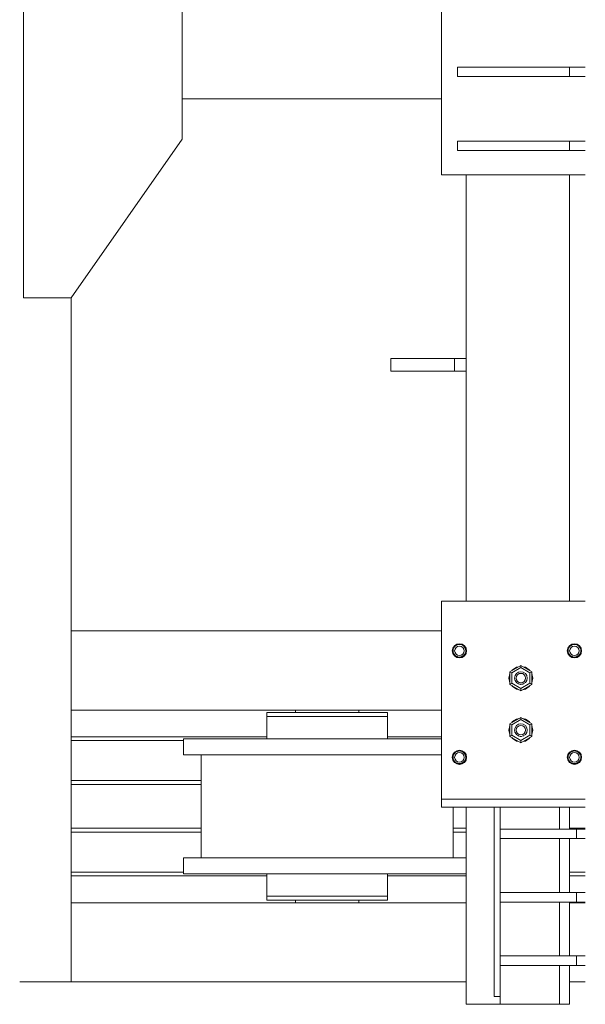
# Model space of a CAD drawing. Header units: millimetres. Extents: x 53746 to 116821, y -810352 to -765802.
# Tile 29 of 256: x 66976 to 67689, y -790313 to -789071. Entities that reach past the tile are written whole.
import ezdxf

# ---------------------------------------------------------------- set-up
doc = ezdxf.new("R2010")
doc.units = ezdxf.units.MM
doc.header["$MEASUREMENT"] = 0
for name, color, linetype, lineweight in [('Main Cradle', 7, 'Continuous', 0), ('Main Cradle Rails', 7, 'Continuous', 0), ('Main Cradle Tower', 7, 'Continuous', 0), ('Main Cradle Tower Rail Frame', 7, 'Continuous', 0)]:
    doc.layers.add(name, color=color, linetype=linetype, lineweight=lineweight)

# ---------------------------------------------------------------- blocks, each defined once
blk = doc.blocks.new('*U57')
at = {"layer": 'Main Cradle', "color": 7, "linetype": 'Continuous', "lineweight": 0}
for p, q in [((-17774.9, -1093.8), (-18101.7, -1093.8)), ((-18241.7, -2208), (-18241.7, -1344.8)), ((-17774.9, -1765), (-18241.7, -1765)), ((-18241.7, -1865), (-17774.9, -1865)), ((-17959.1, -1868), (-17959.1, -1865)), ((-17879.1, -1865), (-17879.1, -1868)), ((-17865.3, -1868), (-17848.7, -1868)), ((-17848.7, -1868), (-17842.9, -1868)), ((-17919.1, -1901.5), (-17988.5, -1901.5)), ((-17849.8, -1901.5), (-17919.1, -1901.5)), ((-18078.1, -2051.5), (-18078.1, -1921.5)), ((-17759.7, -1921.5), (-17760.2, -1921.5)), ((-17760.1, -1921.5), (-17760.1, -1922.9)), ((-17744.5, -1921.5), (-17745, -1921.5)), ((-17760.1, -1926.3), (-17760.1, -1928)), ((-17760.1, -1987.5), (-17760.1, -2051.5)), ((-17858.3, -2051.5), (-17919.1, -2051.5)), ((-17849.8, -2051.5), (-17858.3, -2051.5)), ((-17848.7, -2071.5), (-17842.9, -2071.5)), ((-17743.7, -2071.5), (-17751.7, -2071.5)), ((-18241.7, -2108), (-17743.7, -2108)), ((-17959.1, -2108), (-17959.1, -2105)), ((-17948.3, -2100), (-17919.1, -2100)), ((-17882.2, -2105), (-17879.1, -2105)), ((-17879.1, -2105), (-17879.1, -2108)), ((-17865.3, -2100), (-17848.7, -2100)), ((-17848.7, -2100), (-17842.9, -2100)), ((-17613.7, -2108), (-17593.7, -2108)), ((-17743.7, -2208), (-18241.7, -2208)), ((-17593.7, -2208), (-17613.7, -2208))]:
    blk.add_line(p, q, dxfattribs=at)
at = {"layer": 'Main Cradle', "color": 7, "linetype": 'Continuous', "lineweight": 0, "flags": 128}
for points in [[(-18241.7, -1344.8), (-18101.7, -1144.8), (-18101.7, -599.8), (-18241.7, -399.8), (-18301.7, -399.8), (-18301.7, -1344.8), (-18241.7, -1344.8)], [(-17995.3, -1868), (-17995.3, -1868), (-17995.3, -1873), (-17995.3, -1873)], [(-17995.3, -1868), (-17989.5, -1868), (-17973, -1868), (-17948.3, -1868), (-17919.1, -1868), (-17890, -1868), (-17865.3, -1868)], [(-17995.3, -1873), (-17995.3, -1873), (-17995.3, -1901.5)], [(-17995.3, -1873), (-17989.5, -1873), (-17973, -1873), (-17973, -1873)], [(-17989.5, -1873), (-17989.5, -1873), (-17973, -1873)], [(-17973, -1873), (-17948.3, -1873), (-17919.1, -1873), (-17919.1, -1873)], [(-17919.1, -1873), (-17919.1, -1873), (-17890, -1873), (-17865.3, -1873), (-17848.7, -1873), (-17842.9, -1873), (-17842.9, -1868)], [(-17842.9, -1901.5), (-17842.9, -1873), (-17842.9, -1873)], [(-17858.3, -1921.5), (-17919.1, -1921.5), (-17988.5, -1921.5), (-18047.3, -1921.5), (-18086.6, -1921.5), (-18100.3, -1921.5), (-18100.3, -1901.5), (-18100.3, -1901.5)], [(-17988.5, -1901.5), (-17988.5, -1901.5), (-18047.3, -1901.5), (-18086.6, -1901.5), (-18100.3, -1901.5)], [(-17774.9, -1901.5), (-17791, -1901.5), (-17849.8, -1901.5)], [(-17774.9, -1921.5), (-17791, -1921.5), (-17849.8, -1921.5), (-17858.3, -1921.5)], [(-17751.7, -2071.5), (-17791, -2071.5), (-17849.8, -2071.5), (-17919.1, -2071.5), (-17988.5, -2071.5), (-18047.3, -2071.5), (-18086.6, -2071.5), (-18100.3, -2071.5), (-18100.3, -2051.5), (-18100.3, -2051.5)], [(-17919.1, -2051.5), (-17988.5, -2051.5), (-18047.3, -2051.5), (-18086.6, -2051.5), (-18100.3, -2051.5)], [(-17743.7, -2051.5), (-17751.7, -2051.5), (-17791, -2051.5), (-17849.8, -2051.5)], [(-17995.3, -2071.5), (-17995.3, -2100), (-17989.5, -2100), (-17973, -2100), (-17973, -2100)], [(-17989.5, -2071.5), (-17989.5, -2071.5), (-17989.5, -2071.5), (-17990.3, -2071.5), (-17995.3, -2071.5), (-17995.3, -2071.5)], [(-17842.9, -2100), (-17842.9, -2100), (-17842.9, -2071.5)], [(-17995.3, -2100), (-17995.3, -2100), (-17995.3, -2105), (-17989.5, -2105), (-17973, -2105), (-17948.3, -2105), (-17919.1, -2105), (-17890, -2105), (-17865.3, -2105), (-17848.7, -2105), (-17842.9, -2105), (-17842.9, -2100)], [(-17989.5, -2100), (-17989.5, -2100), (-17973, -2100)], [(-17973, -2100), (-17948.3, -2100), (-17948.3, -2100)], [(-17956.1, -2105), (-17956.1, -2105), (-17956.1, -2105), (-17956.1, -2105), (-17956.6, -2105), (-17959.1, -2105), (-17959.1, -2105), (-17959.1, -2105)], [(-17948.3, -2100), (-17948.3, -2100), (-17919.1, -2100)], [(-17919.1, -2100), (-17919.1, -2100), (-17890, -2100), (-17865.3, -2100)], [(-17890, -2105), (-17890.6, -2105), (-17890.8, -2105), (-17890.9, -2105)], [(-17882.2, -2105), (-17883.7, -2105), (-17890, -2105)], [(-18241.7, -2208), (-18241.7, -2208), (-18306.6, -2208)]]:
    blk.add_lwpolyline(points, dxfattribs=at)
at = {"layer": 'Main Cradle Rails', "color": 7, "linetype": 'Continuous', "lineweight": 0}
for p, q in [((-18241.7, -1899), (-17995.3, -1899)), ((-17842.9, -1899), (-17774.9, -1899)), ((-18241.7, -1903.6), (-18100.3, -1903.6)), ((-18241.7, -1954), (-18078.1, -1954)), ((-18241.7, -1959), (-18078.1, -1959)), ((-18241.7, -2014), (-18078.1, -2014)), ((-18241.7, -2019), (-18078.1, -2019)), ((-17760.1, -2014), (-17743.7, -2014)), ((-17760.1, -2019), (-17743.7, -2019)), ((-17613.7, -2014), (-17593.7, -2014)), ((-18241.7, -2069.4), (-18100.3, -2069.4)), ((-18241.7, -2074), (-17995.3, -2074)), ((-17842.9, -2074), (-17743.7, -2074)), ((-17613.7, -2069.4), (-17593.7, -2069.4)), ((-17613.7, -2074), (-17593.7, -2074))]:
    blk.add_line(p, q, dxfattribs=at)
at = {"layer": 'Main Cradle Tower', "color": 7, "linetype": 'Continuous', "lineweight": 0}
for p, q in [((-17754.9, -1065.8), (-17754.9, -1053.8)), ((-17613.7, -1065.8), (-17613.7, -1053.8)), ((-17754.9, -1159.3), (-17754.9, -1147.3)), ((-17613.7, -1159.3), (-17613.7, -1147.3)), ((-17774.9, -1189.8), (-17593.7, -1189.8)), ((-17774.9, -1727.5), (-17774.9, -1799.3)), ((-17768.1, -1727.5), (-17774.9, -1727.5)), ((-17760.2, -1787.1), (-17760.9, -1790.3)), ((-17749.1, -1782.4), (-17752.4, -1781.8)), ((-17607.4, -1781.8), (-17604.1, -1782.5)), ((-17760.9, -1790.3), (-17760.9, -1790.3)), ((-17760.3, -1790.2), (-17760.3, -1790.2)), ((-17760.3, -1790.3), (-17760.3, -1790.2)), ((-17759.7, -1793.4), (-17760.1, -1792.3)), ((-17759.7, -1793.4), (-17759.7, -1793.4)), ((-17758, -1795.9), (-17758, -1795.9)), ((-17757.1, -1796.7), (-17755.4, -1797.7)), ((-17755.4, -1797.6), (-17755.4, -1797.6)), ((-17752.4, -1796.3), (-17754.7, -1795.8)), ((-17753.8, -1798.1), (-17752.4, -1798.3)), ((-17752.4, -1798.2), (-17753.8, -1798.1)), ((-17751.8, -1798.2), (-17752.4, -1798.2)), ((-17752.4, -1798.3), (-17752.4, -1798.3)), ((-17750.4, -1798), (-17751.8, -1798.2)), ((-17749.3, -1797.6), (-17749.3, -1797.6)), ((-17746, -1796.6), (-17748.9, -1798.6)), ((-17746, -1795), (-17746.7, -1795.8)), ((-17746.7, -1795.8), (-17746.7, -1795.8)), ((-17744.7, -1792.6), (-17745, -1793.3)), ((-17745, -1793.3), (-17745, -1793.3)), ((-17744.4, -1789.9), (-17744.4, -1790.2)), ((-17744.4, -1790.2), (-17744.4, -1790.2)), ((-17743.9, -1790.3), (-17743.9, -1790.3)), ((-17616.4, -1790.3), (-17615.7, -1793.7)), ((-17615.9, -1790.3), (-17615.9, -1790.3)), ((-17615.3, -1790.2), (-17615.3, -1790.2)), ((-17615.3, -1790.3), (-17615.3, -1790.2)), ((-17614.7, -1793.4), (-17615.1, -1792.3)), ((-17614.7, -1793.4), (-17614.7, -1793.4)), ((-17613, -1795.9), (-17613, -1795.9)), ((-17612.1, -1796.7), (-17610.4, -1797.7)), ((-17610.4, -1797.6), (-17610.4, -1797.6)), ((-17607.4, -1796.3), (-17609.7, -1795.8)), ((-17608.8, -1798.1), (-17607.4, -1798.3)), ((-17607.4, -1798.2), (-17608.8, -1798.1)), ((-17606.8, -1798.2), (-17607.4, -1798.2)), ((-17607.4, -1798.3), (-17607.4, -1798.3)), ((-17605.4, -1797.9), (-17606.8, -1798.2)), ((-17604.3, -1797.6), (-17604.3, -1797.6)), ((-17601, -1795), (-17601.7, -1795.8)), ((-17601.7, -1795.8), (-17601.7, -1795.8)), ((-17601.3, -1796.3), (-17599.5, -1793.6)), ((-17599.7, -1792.6), (-17600, -1793.3)), ((-17600, -1793.3), (-17600, -1793.3)), ((-17599.4, -1789.9), (-17599.4, -1790.2)), ((-17599.4, -1790.2), (-17599.4, -1790.2)), ((-17598.9, -1790.3), (-17598.9, -1790.3)), ((-17688.7, -1816.7), (-17674.9, -1808.7)), ((-17686.3, -1818.1), (-17674.9, -1811.5)), ((-17674.9, -1808.7), (-17661, -1816.7)), ((-17674.9, -1811.5), (-17674.9, -1808.7)), ((-17663.4, -1818.1), (-17674.9, -1811.5)), ((-17688.7, -1832.7), (-17688.7, -1816.7)), ((-17688.7, -1816.7), (-17686.3, -1818.1)), ((-17686.3, -1831.3), (-17686.3, -1818.1)), ((-17682.9, -1824.7), (-17682.8, -1824.6)), ((-17682.9, -1824.7), (-17682.9, -1824.7)), ((-17682.8, -1824.8), (-17682.9, -1824.7)), ((-17682.8, -1824.7), (-17682.8, -1824.6)), ((-17682.8, -1824.7), (-17682.8, -1824.8)), ((-17682.7, -1825.3), (-17682.8, -1824.8)), ((-17677.2, -1819.1), (-17674.9, -1818.7)), ((-17667.5, -1827.8), (-17666.9, -1824.7)), ((-17666.9, -1824.5), (-17666.9, -1824.6)), ((-17666.9, -1824.5), (-17666.9, -1824.7)), ((-17666.9, -1824.6), (-17666.9, -1824.6)), ((-17666.9, -1824.7), (-17666.9, -1824.6)), ((-17666.9, -1824.7), (-17666.9, -1824.7)), ((-17666.9, -1824.9), (-17666.9, -1824.7)), ((-17666.9, -1824.7), (-17666.9, -1824.9)), ((-17663.4, -1818.1), (-17661, -1816.7)), ((-17663.4, -1831.3), (-17663.4, -1818.1)), ((-17661, -1816.7), (-17661, -1832.7)), ((-17688.7, -1832.7), (-17686.3, -1831.3)), ((-17688.7, -1832.7), (-17688.7, -1832.7)), ((-17674.9, -1840.7), (-17688.7, -1832.7)), ((-17674.9, -1840.7), (-17688.7, -1832.7)), ((-17674.9, -1837.9), (-17686.3, -1831.3)), ((-17682.2, -1827.8), (-17682.3, -1827.4)), ((-17682.2, -1827.7), (-17682.2, -1827.7)), ((-17682.2, -1827.7), (-17682, -1828.2)), ((-17680.9, -1829.8), (-17680.5, -1830.2)), ((-17680.5, -1830.2), (-17680.4, -1830.2)), ((-17680.4, -1830.2), (-17680.4, -1830.2)), ((-17680.4, -1830.2), (-17680.1, -1830.6)), ((-17680.1, -1830.6), (-17679.8, -1830.8)), ((-17678.8, -1831.5), (-17677.9, -1831.9)), ((-17677.9, -1831.9), (-17677.9, -1832)), ((-17677.9, -1832), (-17677.9, -1832)), ((-17677.9, -1832), (-17676.9, -1832.3)), ((-17676.3, -1832.4), (-17675.2, -1832.6)), ((-17675.2, -1832.6), (-17674.9, -1832.5)), ((-17674.9, -1837.9), (-17663.4, -1831.3)), ((-17674.9, -1832.5), (-17674, -1832.5)), ((-17661, -1832.7), (-17674.9, -1840.7)), ((-17661, -1832.7), (-17674.9, -1840.7)), ((-17674.9, -1840.7), (-17674.9, -1837.9)), ((-17674, -1832.5), (-17672.6, -1832.2)), ((-17674, -1832.5), (-17674, -1832.5)), ((-17672.6, -1832.2), (-17671.8, -1831.9)), ((-17671.8, -1831.9), (-17671.4, -1831.8)), ((-17671.8, -1831.9), (-17671.8, -1831.9)), ((-17671.8, -1831.9), (-17671.8, -1831.9)), ((-17669.9, -1830.8), (-17669.2, -1830.3)), ((-17669.2, -1830.2), (-17668.8, -1829.7)), ((-17669.2, -1830.2), (-17669.2, -1830.2)), ((-17669.2, -1830.3), (-17669.2, -1830.2)), ((-17669.2, -1830.2), (-17669.2, -1830.2)), ((-17667.6, -1828), (-17667.5, -1827.7)), ((-17667.4, -1827.3), (-17667.5, -1827.6)), ((-17667.4, -1827.3), (-17667.5, -1827.8)), ((-17667.5, -1827.6), (-17667.5, -1827.6)), ((-17667.5, -1827.7), (-17667.5, -1827.6)), ((-17663.4, -1834.1), (-17664.2, -1835.4)), ((-17663.4, -1831.3), (-17661, -1832.7)), ((-17661, -1832.7), (-17661, -1832.7)), ((-17680.6, -1838.6), (-17677.3, -1839.3)), ((-17677.3, -1839.3), (-17680.6, -1838.6)), ((-17674.9, -1840.7), (-17674.9, -1840.7)), ((-17674.9, -1840.7), (-17674.9, -1840.7)), ((-17688.7, -1882.3), (-17674.9, -1874.3)), ((-17688.7, -1882.3), (-17674.9, -1874.3)), ((-17674.9, -1874.3), (-17661, -1882.3)), ((-17674.9, -1874.3), (-17674.9, -1874.3)), ((-17674.9, -1874.3), (-17674.9, -1874.3)), ((-17674.9, -1874.3), (-17661, -1882.3)), ((-17674.9, -1874.3), (-17674.9, -1877.1)), ((-17688.7, -1882.3), (-17688.7, -1882.3)), ((-17688.7, -1898.3), (-17688.7, -1882.3)), ((-17686.3, -1883.7), (-17688.7, -1882.3)), ((-17686.4, -1880.9), (-17685.5, -1879.6)), ((-17685.9, -1880.3), (-17686.4, -1880.9)), ((-17674.9, -1877.1), (-17686.3, -1883.7)), ((-17686.3, -1883.7), (-17686.3, -1896.9)), ((-17682.2, -1887.3), (-17682.9, -1890.3)), ((-17677.2, -1884.8), (-17674.9, -1884.3)), ((-17674.9, -1877.1), (-17663.4, -1883.7)), ((-17669.1, -1876.4), (-17672.4, -1875.7)), ((-17672.4, -1875.7), (-17669.1, -1876.4)), ((-17663.4, -1880.9), (-17663.8, -1880.3)), ((-17661, -1882.3), (-17663.4, -1883.7)), ((-17663.4, -1883.7), (-17663.4, -1896.9)), ((-17661, -1882.3), (-17661, -1882.3)), ((-17661, -1882.3), (-17661, -1898.3)), ((-17689.9, -1890.2), (-17689.9, -1890.2)), ((-17686.3, -1896.9), (-17688.7, -1898.3)), ((-17674.9, -1906.3), (-17688.7, -1898.3)), ((-17686.3, -1896.9), (-17674.9, -1903.5)), ((-17682.9, -1890.3), (-17682.9, -1890.3)), ((-17682.9, -1890.3), (-17682.8, -1890.4)), ((-17682.8, -1890.3), (-17682.8, -1890.3)), ((-17682.8, -1890.4), (-17682.8, -1890.7)), ((-17682.3, -1893.1), (-17682.3, -1893.2)), ((-17682.2, -1893.3), (-17682.2, -1893.4)), ((-17680.8, -1895.6), (-17680.6, -1895.8)), ((-17680.4, -1895.9), (-17680.4, -1895.9)), ((-17677.9, -1897.6), (-17677.9, -1897.6)), ((-17675.4, -1898.2), (-17675.4, -1898.2)), ((-17663.4, -1896.9), (-17674.9, -1903.5)), ((-17661, -1898.3), (-17674.9, -1906.3)), ((-17674.8, -1898.2), (-17674.3, -1898.2)), ((-17671.9, -1897.6), (-17671.8, -1897.6)), ((-17671.8, -1897.6), (-17671.5, -1897.5)), ((-17671.8, -1897.6), (-17671.8, -1897.6)), ((-17671.8, -1897.6), (-17671.8, -1897.6)), ((-17669.2, -1895.9), (-17669.2, -1895.9)), ((-17667.4, -1893), (-17667.5, -1893.3)), ((-17667.5, -1893.3), (-17667.5, -1893.3)), ((-17667.4, -1893.1), (-17667.4, -1893)), ((-17666.9, -1890.2), (-17666.9, -1890.2)), ((-17666.9, -1890.2), (-17666.9, -1890.2)), ((-17666.9, -1890.2), (-17666.9, -1890.3)), ((-17666.9, -1890.5), (-17666.9, -1890.3)), ((-17666.9, -1890.3), (-17666.9, -1890.3)), ((-17666.9, -1890.4), (-17666.9, -1890.3)), ((-17666.9, -1890.3), (-17666.9, -1890.4)), ((-17661, -1898.3), (-17663.4, -1896.9)), ((-17659.9, -1890.2), (-17659.9, -1890.2)), ((-17674.9, -1903.5), (-17674.9, -1906.3)), ((-17761.4, -1924.7), (-17760.7, -1921.2)), ((-17760.9, -1924.7), (-17760.9, -1924.7)), ((-17760.3, -1924.6), (-17760.3, -1924.6)), ((-17760.3, -1924.7), (-17760.3, -1924.6)), ((-17744.4, -1924.3), (-17744.4, -1924.6)), ((-17744.4, -1924.6), (-17744.4, -1924.6)), ((-17743.9, -1924.7), (-17743.9, -1924.7)), ((-17615.3, -1924.6), (-17615.3, -1924.6)), ((-17615.3, -1924.7), (-17615.3, -1924.6)), ((-17613.4, -1918.7), (-17610.6, -1916.8)), ((-17599.4, -1924.3), (-17599.4, -1924.6)), ((-17599.4, -1924.6), (-17599.4, -1924.6)), ((-17598.9, -1924.7), (-17598.9, -1924.7)), ((-17759.7, -1927.8), (-17760.1, -1926.7)), ((-17759.7, -1927.8), (-17759.7, -1927.8)), ((-17758, -1930.3), (-17758, -1930.3)), ((-17757.1, -1931.1), (-17755.4, -1932.1)), ((-17755.4, -1932), (-17755.4, -1932)), ((-17752.4, -1930.7), (-17754.7, -1930.2)), ((-17753.8, -1932.5), (-17752.4, -1932.7)), ((-17752.4, -1932.6), (-17753.8, -1932.5)), ((-17749.1, -1932.5), (-17752.4, -1933.2)), ((-17751.8, -1932.6), (-17752.4, -1932.6)), ((-17752.4, -1932.7), (-17752.4, -1932.7)), ((-17750.4, -1932.3), (-17751.8, -1932.6)), ((-17749.3, -1932), (-17749.3, -1932)), ((-17746, -1929.4), (-17746.7, -1930.2)), ((-17746.7, -1930.2), (-17746.7, -1930.2)), ((-17744.7, -1927), (-17745, -1927.6)), ((-17745, -1927.6), (-17745, -1927.6)), ((-17614.7, -1927.8), (-17615.1, -1926.7)), ((-17614.7, -1927.8), (-17614.7, -1927.8)), ((-17613, -1930.3), (-17613, -1930.3)), ((-17612.1, -1931.1), (-17610.4, -1932.1)), ((-17610.4, -1932), (-17610.4, -1932)), ((-17607.4, -1930.7), (-17609.7, -1930.2)), ((-17608.8, -1932.5), (-17607.4, -1932.7)), ((-17607.4, -1932.6), (-17608.8, -1932.5)), ((-17606.8, -1932.6), (-17607.4, -1932.6)), ((-17607.4, -1932.7), (-17607.4, -1932.7)), ((-17605.4, -1932.3), (-17606.8, -1932.6)), ((-17604.3, -1932), (-17604.3, -1932)), ((-17604.1, -1932.5), (-17601.3, -1930.7)), ((-17601, -1929.4), (-17601.7, -1930.2)), ((-17601.7, -1930.2), (-17601.7, -1930.2)), ((-17599, -1928), (-17601, -1931)), ((-17599.7, -1927), (-17600, -1927.6)), ((-17600, -1927.6), (-17600, -1927.6)), ((-17768.1, -1977.5), (-17713.6, -1977.5)), ((-17774.9, -1987.5), (-17768.1, -1987.5)), ((-17774.9, -1987.5), (-17774.9, -1987.5)), ((-17768.1, -1987.5), (-17593.7, -1987.5)), ((-17768.1, -1987.5), (-17713.6, -1987.5)), ((-17708.7, -1987.5), (-17708.7, -2226.2)), ((-17701, -1987.5), (-17701, -2015.2)), ((-17626, -1987.5), (-17626, -2015.2)), ((-17701, -2015.2), (-17701, -2027.2)), ((-17604.8, -2015.2), (-17604.8, -2027.2)), ((-17701, -2027.2), (-17701, -2095.2)), ((-17626, -2027.2), (-17626, -2095.2)), ((-17701, -2095.2), (-17701, -2107.2)), ((-17604.8, -2095.2), (-17604.8, -2107.2)), ((-17701, -2107.2), (-17701, -2175.2)), ((-17626, -2107.2), (-17626, -2175.2)), ((-17701, -2175.2), (-17701, -2187.2)), ((-17604.8, -2175.2), (-17604.8, -2187.2)), ((-17701, -2187.2), (-17701, -2236.2)), ((-17626, -2187.2), (-17626, -2236.2))]:
    blk.add_line(p, q, dxfattribs=at)
at = {"layer": 'Main Cradle Tower', "color": 7, "linetype": 'Continuous', "lineweight": 0, "flags": 128}
for points in [[(-17774.9, -1189.8), (-17774.9, -1189.8), (-17774.9, -929.8), (-17774.9, -929.8)], [(-17593.7, -1053.8), (-17613.7, -1053.8), (-17754.9, -1053.8), (-17754.9, -1053.8)], [(-17593.7, -1065.8), (-17613.7, -1065.8), (-17754.9, -1065.8), (-17754.9, -1065.8)], [(-17593.7, -1147.3), (-17613.7, -1147.3), (-17754.9, -1147.3), (-17754.9, -1147.3)], [(-17593.7, -1159.3), (-17613.7, -1159.3), (-17754.9, -1159.3), (-17754.9, -1159.3)], [(-17593.7, -1727.5), (-17641.1, -1727.5), (-17713.6, -1727.5), (-17768.1, -1727.5)], [(-17748.9, -1798.6), (-17752.4, -1799.3), (-17752.4, -1799.3), (-17752.4, -1799.3), (-17755.8, -1798.6), (-17758.7, -1796.6), (-17760.7, -1793.7), (-17761.4, -1790.3), (-17760.7, -1786.8), (-17758.7, -1783.9), (-17755.8, -1782), (-17752.4, -1781.3), (-17748.9, -1782), (-17746, -1783.9), (-17744, -1786.8), (-17743.4, -1790.3), (-17744, -1793.7), (-17746, -1796.6)], [(-17760.9, -1790.3), (-17760.2, -1787), (-17758.4, -1784.3), (-17755.6, -1782.4), (-17752.4, -1781.8)], [(-17760.3, -1790.2), (-17760.3, -1790.2), (-17760.3, -1789.6), (-17760.1, -1788.2), (-17759.8, -1787.2), (-17759.7, -1787.1), (-17759.7, -1787), (-17759, -1785.7), (-17758.2, -1784.8), (-17758, -1784.6), (-17758, -1784.6), (-17757.1, -1783.8), (-17756.1, -1783.1), (-17755.4, -1782.9), (-17755.4, -1782.8), (-17754.7, -1782.6), (-17753.5, -1782.3), (-17752.4, -1782.2), (-17752.4, -1782.2), (-17752.1, -1782.2), (-17750.9, -1782.3), (-17749.5, -1782.8), (-17749.3, -1782.8), (-17749.3, -1782.8), (-17748.3, -1783.3), (-17747.2, -1784.1), (-17746.7, -1784.6), (-17746.7, -1784.6), (-17746.3, -1785), (-17745.4, -1786.2), (-17745, -1787.1), (-17744.9, -1787.2), (-17744.9, -1787.3), (-17744.5, -1788.7), (-17744.4, -1789.9), (-17744.4, -1789.9)], [(-17743.9, -1790.3), (-17744.5, -1787.1), (-17746.3, -1784.3), (-17749.1, -1782.5), (-17752.4, -1781.8), (-17755.6, -1782.5), (-17758.4, -1784.3), (-17760.2, -1787.1)], [(-17754.7, -1795.8), (-17756.6, -1794.5), (-17757.9, -1792.6), (-17758.4, -1790.3), (-17757.9, -1788), (-17756.6, -1786), (-17754.7, -1784.7), (-17752.4, -1784.3), (-17750.1, -1784.7), (-17748.1, -1786), (-17746.8, -1788), (-17746.4, -1790.3), (-17746.8, -1792.6), (-17748.1, -1794.5), (-17750.1, -1795.8), (-17752.4, -1796.3)], [(-17749.1, -1782.4), (-17746.3, -1784.3), (-17744.5, -1787), (-17743.9, -1790.3)], [(-17615.7, -1793.7), (-17613.7, -1796.6), (-17610.8, -1798.6), (-17607.4, -1799.3), (-17603.9, -1798.6), (-17601, -1796.6), (-17599, -1793.7), (-17598.4, -1790.3), (-17599, -1786.8), (-17601, -1783.9), (-17603.9, -1782), (-17607.4, -1781.3), (-17610.8, -1782), (-17613.7, -1783.9), (-17615.7, -1786.8), (-17616.4, -1790.3)], [(-17607.4, -1781.8), (-17610.6, -1782.5), (-17613.4, -1784.3), (-17615.2, -1787.1), (-17615.9, -1790.3)], [(-17615.9, -1790.3), (-17615.2, -1787), (-17613.4, -1784.3), (-17610.6, -1782.4), (-17607.4, -1781.8), (-17604.1, -1782.4), (-17601.3, -1784.3), (-17599.5, -1787), (-17598.9, -1790.3)], [(-17615.3, -1790.2), (-17615.3, -1790.2), (-17615.3, -1789.6), (-17615.1, -1788.2), (-17614.8, -1787.2), (-17614.7, -1787.1), (-17614.7, -1787), (-17614, -1785.7), (-17613.2, -1784.8), (-17613, -1784.6), (-17613, -1784.6), (-17612.1, -1783.8), (-17611.1, -1783.1), (-17610.4, -1782.9), (-17610.4, -1782.8), (-17609.7, -1782.6), (-17608.5, -1782.3), (-17607.4, -1782.2), (-17607.4, -1782.2), (-17607.1, -1782.2), (-17605.9, -1782.3), (-17604.5, -1782.7), (-17604.3, -1782.8), (-17604.3, -1782.8), (-17603.3, -1783.3), (-17602.2, -1784.1), (-17601.7, -1784.6), (-17601.7, -1784.6), (-17601.3, -1785), (-17600.4, -1786.2), (-17600, -1787.1), (-17599.9, -1787.2), (-17599.9, -1787.3), (-17599.5, -1788.7), (-17599.4, -1789.9), (-17599.4, -1789.9)], [(-17609.7, -1795.8), (-17611.6, -1794.5), (-17612.9, -1792.6), (-17613.4, -1790.3), (-17612.9, -1788), (-17611.6, -1786), (-17609.7, -1784.7), (-17607.4, -1784.3), (-17605.1, -1784.7), (-17603.1, -1786), (-17601.8, -1788), (-17601.4, -1790.3), (-17601.8, -1792.6), (-17603.1, -1794.5), (-17605.1, -1795.8), (-17607.4, -1796.3)], [(-17598.9, -1790.3), (-17599.5, -1787.1), (-17601.3, -1784.3), (-17604.1, -1782.5)], [(-17774.9, -1799.3), (-17774.9, -1807.5), (-17774.9, -1857.5), (-17774.9, -1907.5), (-17774.9, -1933.6), (-17774.9, -1977.5), (-17768.1, -1977.5)], [(-17760.9, -1790.3), (-17760.9, -1790.3), (-17760.2, -1793.6), (-17758.4, -1796.3), (-17755.6, -1798.2), (-17752.4, -1798.8), (-17749.1, -1798.2), (-17746.3, -1796.3), (-17744.5, -1793.6), (-17743.9, -1790.3), (-17743.9, -1790.3)], [(-17760.3, -1790.4), (-17760.4, -1790.3), (-17760.3, -1790.2)], [(-17760.1, -1792.3), (-17760.1, -1792.3), (-17760.3, -1790.9), (-17760.3, -1790.3), (-17760.3, -1790.3)], [(-17759.7, -1793.3), (-17759.7, -1793.3), (-17760.1, -1792.3)], [(-17759.7, -1793.3), (-17759.7, -1793.3), (-17759.7, -1793.5), (-17759, -1794.7)], [(-17759.6, -1793.6), (-17759.7, -1793.4), (-17759.7, -1793.4)], [(-17759, -1794.7), (-17758, -1796), (-17758, -1796)], [(-17758, -1795.9), (-17758, -1795.8), (-17758.2, -1795.7), (-17759, -1794.7)], [(-17758, -1795.9), (-17758, -1795.9), (-17757.1, -1796.7)], [(-17757.4, -1796.3), (-17758, -1796), (-17758, -1796)], [(-17755.4, -1797.6), (-17755.4, -1797.6), (-17756, -1797.3), (-17757.1, -1796.7)], [(-17755.4, -1797.6), (-17755.4, -1797.6), (-17754.7, -1797.9), (-17753.8, -1798.1), (-17753.8, -1798.1)], [(-17754.8, -1797.8), (-17755.4, -1797.7), (-17755.4, -1797.7)], [(-17755.4, -1797.7), (-17755.4, -1797.7), (-17755.4, -1797.7)], [(-17752.4, -1798.3), (-17752.4, -1798.3), (-17750.4, -1798)], [(-17752.4, -1798.3), (-17752.4, -1798.3), (-17752.4, -1798.3)], [(-17750.4, -1798), (-17750.4, -1798), (-17749.3, -1797.6), (-17749.3, -1797.6), (-17749.3, -1797.6)], [(-17749.3, -1797.7), (-17749.3, -1797.7), (-17750, -1797.8)], [(-17749.3, -1797.7), (-17749.3, -1797.7), (-17747.9, -1796.8)], [(-17747.9, -1796.8), (-17749.2, -1797.5), (-17749.3, -1797.6)], [(-17747.9, -1796.8), (-17747.9, -1796.8), (-17746.9, -1796.1), (-17746.8, -1795.9), (-17746.7, -1795.8)], [(-17746.7, -1796), (-17746.7, -1796), (-17747.2, -1796.3)], [(-17746.7, -1796), (-17746.7, -1796), (-17746, -1795)], [(-17746, -1795), (-17746, -1795), (-17745.3, -1794), (-17745, -1793.3), (-17745, -1793.3)], [(-17745, -1793.4), (-17745, -1793.4), (-17745.2, -1793.7)], [(-17745, -1793.4), (-17745, -1793.4), (-17744.7, -1792.6)], [(-17744.7, -1792.6), (-17744.7, -1792.6), (-17744.4, -1791.4), (-17744.4, -1790.3), (-17744.4, -1790.2)], [(-17744.4, -1789.9), (-17744.4, -1790.3), (-17744.4, -1790.5)], [(-17615.9, -1790.3), (-17615.9, -1790.3), (-17615.2, -1793.6), (-17613.4, -1796.3), (-17610.6, -1798.2), (-17607.4, -1798.8), (-17604.1, -1798.2), (-17601.3, -1796.3)], [(-17615.3, -1790.4), (-17615.4, -1790.3), (-17615.3, -1790.2)], [(-17615.1, -1792.3), (-17615.1, -1792.3), (-17615.3, -1790.9), (-17615.3, -1790.3), (-17615.3, -1790.3)], [(-17614.7, -1793.3), (-17614.7, -1793.3), (-17615.1, -1792.3)], [(-17614.7, -1793.3), (-17614.7, -1793.3), (-17614.7, -1793.5), (-17614, -1794.7)], [(-17614.6, -1793.6), (-17614.7, -1793.4), (-17614.7, -1793.4)], [(-17614, -1794.7), (-17613, -1796), (-17613, -1796)], [(-17613, -1795.9), (-17613, -1795.8), (-17613.2, -1795.7), (-17614, -1794.7)], [(-17613, -1795.9), (-17613, -1795.9), (-17612.1, -1796.7)], [(-17612.4, -1796.3), (-17613, -1796), (-17613, -1796)], [(-17610.4, -1797.6), (-17610.4, -1797.6), (-17611, -1797.3), (-17612.1, -1796.7)], [(-17610.4, -1797.6), (-17610.4, -1797.6), (-17609.7, -1797.9), (-17608.8, -1798.1), (-17608.8, -1798.1)], [(-17609.8, -1797.8), (-17610.4, -1797.7), (-17610.4, -1797.7)], [(-17610.4, -1797.7), (-17610.4, -1797.7), (-17610.4, -1797.7)], [(-17607.4, -1798.3), (-17607.4, -1798.3), (-17605.4, -1797.9)], [(-17607.4, -1798.3), (-17607.4, -1798.3), (-17607.4, -1798.3)], [(-17605.4, -1797.9), (-17605.4, -1797.9), (-17604.3, -1797.6), (-17604.3, -1797.6), (-17604.3, -1797.6)], [(-17604.3, -1797.7), (-17604.3, -1797.7), (-17605, -1797.8)], [(-17604.3, -1797.7), (-17604.3, -1797.7), (-17602.9, -1796.8)], [(-17602.9, -1796.8), (-17604.2, -1797.5), (-17604.3, -1797.6)], [(-17602.9, -1796.8), (-17602.9, -1796.8), (-17601.9, -1796.1), (-17601.8, -1795.9), (-17601.7, -1795.8)], [(-17601.7, -1796), (-17601.7, -1796), (-17602.2, -1796.3)], [(-17601.7, -1796), (-17601.7, -1796), (-17601, -1795)], [(-17601, -1795), (-17601, -1795), (-17600.3, -1793.9), (-17600, -1793.3), (-17600, -1793.3)], [(-17600, -1793.4), (-17600, -1793.4), (-17600.2, -1793.7)], [(-17600, -1793.4), (-17600, -1793.4), (-17599.7, -1792.6)], [(-17599.7, -1792.6), (-17599.7, -1792.6), (-17599.4, -1791.4), (-17599.4, -1790.3), (-17599.4, -1790.2)], [(-17599.5, -1793.6), (-17598.9, -1790.3), (-17598.9, -1790.3)], [(-17599.4, -1789.9), (-17599.4, -1790.3), (-17599.4, -1790.5)], [(-17686.2, -1815.2), (-17685.5, -1814.2), (-17680.6, -1810.9), (-17677.7, -1810.4)], [(-17672, -1810.4), (-17669.1, -1810.9), (-17664.3, -1814.2), (-17663.6, -1815.2)], [(-17689.9, -1824.8), (-17689.9, -1824.8), (-17688.7, -1819), (-17688.7, -1819)], [(-17688.7, -1819), (-17688.7, -1819), (-17688.7, -1819.1), (-17689.2, -1821.6), (-17689.6, -1823.7), (-17689.9, -1824.8)], [(-17688.7, -1830.5), (-17689.9, -1824.8), (-17689.9, -1824.8)], [(-17688.7, -1830.5), (-17688.7, -1830.5), (-17689.9, -1824.8)], [(-17666.9, -1824.7), (-17667.5, -1821.6), (-17669.2, -1819), (-17671.8, -1817.3), (-17674.9, -1816.7), (-17677.9, -1817.3), (-17680.5, -1819), (-17682.2, -1821.6), (-17682.9, -1824.7)], [(-17682.9, -1824.7), (-17682.9, -1824.7), (-17682.2, -1827.8), (-17680.5, -1830.3), (-17677.9, -1832.1), (-17674.9, -1832.7), (-17671.8, -1832.1), (-17669.2, -1830.3), (-17667.5, -1827.8)], [(-17682.8, -1824.8), (-17682.8, -1824.7), (-17682.8, -1824.7)], [(-17674.9, -1818.7), (-17672.6, -1819.1), (-17670.6, -1820.4), (-17669.3, -1822.4), (-17668.9, -1824.7), (-17669.3, -1826.9), (-17670.6, -1828.9), (-17672.6, -1830.2), (-17674.9, -1830.7), (-17677.2, -1830.2), (-17679.1, -1828.9), (-17680.4, -1826.9), (-17680.9, -1824.7), (-17680.4, -1822.4), (-17679.1, -1820.4), (-17677.2, -1819.1)], [(-17666.9, -1824.6), (-17666.9, -1824.6), (-17666.9, -1824.7), (-17666.9, -1824.9)], [(-17661, -1819), (-17661, -1819), (-17659.9, -1824.8), (-17659.9, -1824.8)], [(-17659.9, -1824.8), (-17660.6, -1821), (-17661, -1819), (-17661, -1819)], [(-17659.9, -1824.8), (-17659.9, -1824.8), (-17661, -1830.5)], [(-17659.9, -1824.8), (-17661, -1830.5), (-17661, -1830.5)], [(-17685.5, -1835.4), (-17685.5, -1835.4), (-17686.4, -1834.1)], [(-17680.6, -1838.6), (-17685.5, -1835.4), (-17686.4, -1834.1)], [(-17680.6, -1838.6), (-17680.6, -1838.6), (-17685.5, -1835.4)], [(-17682.2, -1827.7), (-17682.2, -1827.6), (-17682.3, -1827.4)], [(-17682, -1828.2), (-17682.2, -1827.7), (-17682.2, -1827.7)], [(-17680.4, -1830.2), (-17680.5, -1830.2), (-17680.9, -1829.8)], [(-17679.8, -1830.8), (-17680.1, -1830.6), (-17680.4, -1830.2), (-17680.4, -1830.2)], [(-17677.9, -1832), (-17677.9, -1831.9), (-17678.8, -1831.5)], [(-17676.9, -1832.3), (-17677.9, -1832), (-17677.9, -1832), (-17677.9, -1832)], [(-17674, -1832.5), (-17674.9, -1832.5), (-17675.2, -1832.6), (-17676.3, -1832.4)], [(-17671.8, -1831.9), (-17671.8, -1831.9), (-17671.8, -1831.9), (-17672.6, -1832.2), (-17674, -1832.5), (-17674, -1832.5)], [(-17663.4, -1834.1), (-17664.3, -1835.4), (-17669.1, -1838.6), (-17672.4, -1839.3)], [(-17670.8, -1831.4), (-17671.4, -1831.8), (-17671.8, -1831.9)], [(-17669.2, -1830.2), (-17669.2, -1830.3), (-17669.9, -1830.8)], [(-17668.8, -1829.7), (-17669.2, -1830.2), (-17669.2, -1830.2)], [(-17664.2, -1835.4), (-17664.3, -1835.4), (-17669.1, -1838.6)], [(-17667.5, -1827.6), (-17667.5, -1827.6), (-17667.5, -1827.7), (-17667.6, -1828)], [(-17669.1, -1838.6), (-17669.1, -1838.6), (-17672.4, -1839.3)], [(-17689.9, -1890.2), (-17688.7, -1884.5), (-17688.7, -1884.5)], [(-17688.7, -1884.5), (-17688.7, -1884.5), (-17688.8, -1884.9), (-17689.9, -1890.2), (-17689.9, -1890.2)], [(-17686.4, -1880.9), (-17685.5, -1879.6), (-17680.6, -1876.4), (-17677.3, -1875.7)], [(-17685.5, -1879.6), (-17685.5, -1879.6), (-17680.6, -1876.4)], [(-17666.9, -1890.3), (-17666.9, -1890.3), (-17667.5, -1887.3), (-17669.2, -1884.7), (-17671.8, -1882.9), (-17674.9, -1882.3), (-17677.9, -1882.9), (-17680.5, -1884.7), (-17682.2, -1887.3)], [(-17674.9, -1884.3), (-17672.6, -1884.8), (-17670.6, -1886.1), (-17669.3, -1888), (-17668.9, -1890.3), (-17669.3, -1892.6), (-17670.6, -1894.6), (-17672.6, -1895.9), (-17674.9, -1896.3), (-17677.2, -1895.9), (-17679.1, -1894.6), (-17680.4, -1892.6), (-17680.9, -1890.3), (-17680.4, -1888), (-17679.1, -1886.1), (-17677.2, -1884.8)], [(-17680.6, -1876.4), (-17680.6, -1876.4), (-17677.3, -1875.7)], [(-17669.1, -1876.4), (-17669.1, -1876.4), (-17664.3, -1879.6)], [(-17669.1, -1876.4), (-17664.3, -1879.6), (-17663.4, -1880.9)], [(-17664.3, -1879.6), (-17664.3, -1879.6), (-17663.4, -1880.9)], [(-17661, -1884.5), (-17661, -1884.5), (-17659.9, -1890.2)], [(-17659.9, -1890.2), (-17659.9, -1890.2), (-17659.9, -1890.2), (-17661, -1884.5), (-17661, -1884.5)], [(-17688.7, -1896), (-17688.7, -1896), (-17689.9, -1890.2), (-17689.9, -1890.2)], [(-17689.9, -1890.2), (-17689.9, -1890.2), (-17689.2, -1893.4), (-17688.7, -1896), (-17688.7, -1896)], [(-17677.7, -1904.6), (-17680.6, -1904.1), (-17685.5, -1900.8), (-17686.2, -1899.8)], [(-17682.9, -1890.3), (-17682.2, -1893.4), (-17680.5, -1896), (-17677.9, -1897.7), (-17674.9, -1898.3), (-17671.8, -1897.7), (-17669.2, -1896), (-17667.5, -1893.4), (-17666.9, -1890.3)], [(-17682.8, -1890.4), (-17682.8, -1890.3), (-17682.8, -1890.3)], [(-17682.8, -1890.3), (-17682.8, -1890.3), (-17682.8, -1890.3)], [(-17682.2, -1893.3), (-17682.2, -1893.3), (-17682.3, -1893.1)], [(-17682.3, -1893.1), (-17682.2, -1893.4), (-17682, -1893.7)], [(-17682.3, -1893.2), (-17682.2, -1893.3), (-17682.2, -1893.4)], [(-17682.2, -1893.4), (-17682.2, -1893.3), (-17682.3, -1893.2)], [(-17682, -1893.7), (-17682.2, -1893.3), (-17682.2, -1893.3)], [(-17680.4, -1895.9), (-17680.5, -1895.9), (-17680.8, -1895.5)], [(-17680.8, -1895.6), (-17680.5, -1896), (-17680.2, -1896.2)], [(-17680.6, -1895.8), (-17680.5, -1895.9), (-17680.4, -1895.9)], [(-17680.4, -1895.9), (-17680.5, -1895.9), (-17680.6, -1895.8)], [(-17680.2, -1896.2), (-17680.4, -1895.9), (-17680.4, -1895.9)], [(-17677.9, -1897.6), (-17677.9, -1897.6), (-17678.5, -1897.3)], [(-17678.4, -1897.3), (-17677.9, -1897.7), (-17677.3, -1897.8)], [(-17678.4, -1897.3), (-17677.9, -1897.6), (-17677.9, -1897.6), (-17677.9, -1897.6), (-17677.9, -1897.6), (-17677.9, -1897.6)], [(-17677.2, -1897.8), (-17677.9, -1897.6), (-17677.9, -1897.6), (-17677.9, -1897.6)], [(-17674.2, -1898.2), (-17674.9, -1898.2), (-17675.2, -1898.2), (-17675.6, -1898.2)], [(-17675.4, -1898.2), (-17674.9, -1898.3), (-17674.3, -1898.2)], [(-17675.4, -1898.2), (-17675.2, -1898.2), (-17674.9, -1898.2)], [(-17674.8, -1898.2), (-17674.9, -1898.2), (-17674.9, -1898.2)], [(-17671.8, -1897.6), (-17671.8, -1897.6), (-17671.8, -1897.6), (-17672.4, -1897.8)], [(-17672.3, -1897.8), (-17671.8, -1897.7), (-17671.5, -1897.5)], [(-17663.6, -1899.8), (-17664.3, -1900.8), (-17669.1, -1904.1), (-17672, -1904.6)], [(-17671.8, -1897.6), (-17671.8, -1897.6), (-17671.9, -1897.6)], [(-17671.4, -1897.4), (-17671.4, -1897.4), (-17671.8, -1897.6)], [(-17669.2, -1895.9), (-17669.2, -1895.9), (-17669.7, -1896.3)], [(-17669.6, -1896.2), (-17669.2, -1896), (-17668.9, -1895.6)], [(-17669.3, -1895.9), (-17669.2, -1895.9), (-17669.2, -1895.9), (-17669.2, -1895.9), (-17669.2, -1895.9), (-17668.9, -1895.6)], [(-17668.9, -1895.5), (-17669.2, -1895.9), (-17669.2, -1895.9)], [(-17667.6, -1893.6), (-17667.5, -1893.4), (-17667.4, -1893)], [(-17667.5, -1893.3), (-17667.5, -1893.3), (-17667.5, -1893.4), (-17667.6, -1893.6)], [(-17667.5, -1893.4), (-17667.5, -1893.3), (-17667.4, -1893.1)], [(-17667.4, -1893.1), (-17667.5, -1893.3), (-17667.5, -1893.4)], [(-17666.9, -1890.2), (-17666.9, -1890.2), (-17666.9, -1890.3), (-17666.9, -1890.5)], [(-17659.9, -1890.2), (-17659.9, -1890.2), (-17661, -1896), (-17661, -1896)], [(-17661, -1896), (-17661, -1896), (-17661, -1895.9), (-17660.6, -1894), (-17659.9, -1890.2)], [(-17760.7, -1921.2), (-17758.7, -1918.3), (-17755.8, -1916.4), (-17752.4, -1915.7), (-17748.9, -1916.4), (-17746, -1918.3), (-17744, -1921.2), (-17743.4, -1924.7), (-17744, -1928.1), (-17746, -1931.1), (-17748.9, -1933), (-17752.1, -1933.6), (-17752.4, -1933.7), (-17752.6, -1933.6), (-17755.8, -1933), (-17758.7, -1931.1), (-17760.7, -1928.1), (-17761.4, -1924.7)], [(-17743.9, -1924.7), (-17744.5, -1921.4), (-17746.3, -1918.7), (-17749.1, -1916.8), (-17752.4, -1916.2), (-17755.6, -1916.8), (-17758.4, -1918.7), (-17760.2, -1921.4), (-17760.9, -1924.7)], [(-17743.9, -1924.7), (-17744.5, -1921.4), (-17746.3, -1918.7), (-17749.1, -1916.8), (-17752.4, -1916.2), (-17755.6, -1916.8), (-17758.4, -1918.7), (-17760.2, -1921.4), (-17760.9, -1924.7)], [(-17760.9, -1924.7), (-17760.9, -1924.7), (-17760.2, -1927.9), (-17758.4, -1930.7), (-17755.6, -1932.5), (-17752.4, -1933.2)], [(-17760.3, -1924.8), (-17760.4, -1924.7), (-17760.3, -1924.6)], [(-17760.3, -1924.6), (-17760.3, -1924.6), (-17760.3, -1924), (-17760.1, -1922.6), (-17759.8, -1921.6), (-17759.7, -1921.5), (-17759.7, -1921.4), (-17759, -1920.1), (-17758.2, -1919.2), (-17758, -1919), (-17758, -1919), (-17757.1, -1918.2), (-17756.1, -1917.5), (-17755.4, -1917.2), (-17755.4, -1917.2), (-17754.7, -1917), (-17753.5, -1916.7), (-17752.4, -1916.6), (-17752.4, -1916.6), (-17752.1, -1916.6), (-17750.9, -1916.7), (-17749.5, -1917.1), (-17749.3, -1917.2), (-17749.3, -1917.2), (-17748.3, -1917.7), (-17747.2, -1918.5), (-17746.7, -1919), (-17746.7, -1919), (-17746.3, -1919.4), (-17745.4, -1920.6), (-17745, -1921.5), (-17744.9, -1921.6), (-17744.9, -1921.7), (-17744.5, -1923.1), (-17744.4, -1924.3), (-17744.4, -1924.3)], [(-17760.1, -1926.7), (-17760.1, -1926.7), (-17760.3, -1925.3), (-17760.3, -1924.7), (-17760.3, -1924.7)], [(-17754.7, -1930.2), (-17756.6, -1928.9), (-17757.9, -1927), (-17758.4, -1924.7), (-17757.9, -1922.4), (-17756.6, -1920.4), (-17754.7, -1919.1), (-17752.4, -1918.7), (-17750.1, -1919.1), (-17748.1, -1920.4), (-17746.8, -1922.4), (-17746.4, -1924.7), (-17746.8, -1927), (-17748.1, -1928.9), (-17750.1, -1930.2), (-17752.4, -1930.7)], [(-17749.1, -1932.5), (-17746.3, -1930.7), (-17744.5, -1927.9), (-17743.9, -1924.7), (-17743.9, -1924.7)], [(-17744.7, -1927), (-17744.7, -1927), (-17744.4, -1925.8), (-17744.4, -1924.7), (-17744.4, -1924.6)], [(-17744.4, -1924.3), (-17744.4, -1924.7), (-17744.4, -1924.9)], [(-17601, -1931), (-17603.9, -1932.9), (-17607.4, -1933.6), (-17610.8, -1932.9), (-17613.7, -1931), (-17615.7, -1928), (-17616.4, -1924.6), (-17615.7, -1921.1), (-17613.7, -1918.2), (-17610.8, -1916.3), (-17607.4, -1915.6), (-17603.9, -1916.3), (-17601, -1918.2), (-17599, -1921.1), (-17598.4, -1924.6), (-17599, -1928)], [(-17615.9, -1924.7), (-17615.2, -1921.4), (-17613.4, -1918.7), (-17610.6, -1916.8), (-17607.4, -1916.2), (-17604.1, -1916.8), (-17601.3, -1918.7), (-17599.5, -1921.4), (-17598.9, -1924.7)], [(-17613.4, -1918.7), (-17615.2, -1921.4), (-17615.9, -1924.7)], [(-17615.9, -1924.7), (-17615.9, -1924.7), (-17615.2, -1927.9), (-17613.4, -1930.7), (-17610.6, -1932.5), (-17607.4, -1933.2), (-17604.1, -1932.5)], [(-17615.3, -1924.8), (-17615.4, -1924.7), (-17615.3, -1924.6)], [(-17615.3, -1924.6), (-17615.3, -1924.6), (-17615.3, -1924), (-17615.1, -1922.6), (-17614.8, -1921.6), (-17614.7, -1921.5), (-17614.7, -1921.4), (-17614, -1920.1), (-17613.2, -1919.2), (-17613, -1919), (-17613, -1919), (-17612.1, -1918.2), (-17611.1, -1917.5), (-17610.4, -1917.2), (-17610.4, -1917.2), (-17609.7, -1917), (-17608.5, -1916.7), (-17607.4, -1916.6), (-17607.4, -1916.6), (-17607.1, -1916.6), (-17605.9, -1916.7), (-17604.5, -1917.1), (-17604.3, -1917.2), (-17604.3, -1917.2), (-17603.3, -1917.7), (-17602.2, -1918.5), (-17601.7, -1919), (-17601.7, -1919), (-17601.3, -1919.4), (-17600.4, -1920.6), (-17600, -1921.5), (-17599.9, -1921.6), (-17599.9, -1921.7), (-17599.5, -1923.1), (-17599.4, -1924.3), (-17599.4, -1924.3)], [(-17615.1, -1926.7), (-17615.1, -1926.7), (-17615.3, -1925.3), (-17615.3, -1924.7), (-17615.3, -1924.7)], [(-17609.7, -1930.2), (-17611.6, -1928.9), (-17612.9, -1927), (-17613.4, -1924.7), (-17612.9, -1922.4), (-17611.6, -1920.4), (-17609.7, -1919.1), (-17607.4, -1918.7), (-17605.1, -1919.1), (-17603.1, -1920.4), (-17601.8, -1922.4), (-17601.4, -1924.7), (-17601.8, -1927), (-17603.1, -1928.9), (-17605.1, -1930.2), (-17607.4, -1930.7)], [(-17598.9, -1924.7), (-17599.5, -1921.4), (-17601.3, -1918.7), (-17604.1, -1916.8), (-17607.4, -1916.2), (-17610.6, -1916.8)], [(-17601.3, -1930.7), (-17599.5, -1927.9), (-17598.9, -1924.7), (-17598.9, -1924.7)], [(-17599.7, -1927), (-17599.7, -1927), (-17599.4, -1925.8), (-17599.4, -1924.7), (-17599.4, -1924.6)], [(-17599.4, -1924.3), (-17599.4, -1924.7), (-17599.4, -1924.9)], [(-17759.7, -1927.7), (-17759.7, -1927.7), (-17760.1, -1926.7)], [(-17759.7, -1927.7), (-17759.7, -1927.7), (-17759.7, -1927.9), (-17759, -1929.1)], [(-17759.6, -1928), (-17759.7, -1927.8), (-17759.7, -1927.8)], [(-17759, -1929.1), (-17758, -1930.4), (-17758, -1930.3)], [(-17758, -1930.3), (-17758, -1930.2), (-17758.2, -1930.1), (-17759, -1929.1)], [(-17757.4, -1930.7), (-17758, -1930.4), (-17758, -1930.3)], [(-17758, -1930.3), (-17758, -1930.3), (-17757.1, -1931.1)], [(-17755.4, -1932), (-17755.4, -1932), (-17756, -1931.7), (-17757.1, -1931.1)], [(-17755.4, -1932), (-17755.4, -1932), (-17754.7, -1932.3), (-17753.8, -1932.5), (-17753.8, -1932.5)], [(-17754.8, -1932.2), (-17755.4, -1932.1), (-17755.4, -1932.1)], [(-17755.4, -1932.1), (-17755.4, -1932.1), (-17755.4, -1932.1)], [(-17752.4, -1932.7), (-17752.4, -1932.7), (-17750.4, -1932.3)], [(-17752.4, -1932.7), (-17752.4, -1932.7), (-17752.4, -1932.7)], [(-17750.4, -1932.3), (-17750.4, -1932.3), (-17749.3, -1932), (-17749.3, -1932), (-17749.3, -1932)], [(-17749.3, -1932.1), (-17749.3, -1932.1), (-17750, -1932.2)], [(-17749.3, -1932.1), (-17749.3, -1932.1), (-17747.9, -1931.2)], [(-17747.9, -1931.2), (-17749.2, -1931.9), (-17749.3, -1932)], [(-17747.9, -1931.2), (-17747.9, -1931.2), (-17746.9, -1930.5), (-17746.8, -1930.3), (-17746.7, -1930.2)], [(-17746.7, -1930.3), (-17746.7, -1930.4), (-17747.2, -1930.7)], [(-17746.7, -1930.3), (-17746.7, -1930.4), (-17746, -1929.4)], [(-17746, -1929.4), (-17746, -1929.4), (-17745.3, -1928.3), (-17745, -1927.7), (-17745, -1927.6)], [(-17745, -1927.8), (-17745, -1927.8), (-17745.2, -1928.1)], [(-17745, -1927.8), (-17745, -1927.8), (-17744.7, -1927)], [(-17614.7, -1927.7), (-17614.7, -1927.7), (-17615.1, -1926.7)], [(-17614.7, -1927.7), (-17614.7, -1927.7), (-17614.7, -1927.9), (-17614, -1929.1)], [(-17614.6, -1928), (-17614.7, -1927.8), (-17614.7, -1927.8)], [(-17614, -1929.1), (-17613, -1930.4), (-17613, -1930.3)], [(-17613, -1930.3), (-17613, -1930.2), (-17613.2, -1930.1), (-17614, -1929.1)], [(-17612.4, -1930.7), (-17613, -1930.4), (-17613, -1930.3)], [(-17613, -1930.3), (-17613, -1930.3), (-17612.1, -1931.1)], [(-17610.4, -1932), (-17610.4, -1932), (-17611, -1931.7), (-17612.1, -1931.1)], [(-17610.4, -1932), (-17610.4, -1932), (-17609.7, -1932.3), (-17608.8, -1932.5), (-17608.8, -1932.5)], [(-17609.8, -1932.2), (-17610.4, -1932.1), (-17610.4, -1932.1)], [(-17610.4, -1932.1), (-17610.4, -1932.1), (-17610.4, -1932.1)], [(-17607.4, -1932.7), (-17607.4, -1932.7), (-17605.4, -1932.3)], [(-17607.4, -1932.7), (-17607.4, -1932.7), (-17607.4, -1932.7)], [(-17605.4, -1932.3), (-17605.4, -1932.3), (-17604.3, -1932), (-17604.3, -1932), (-17604.3, -1932)], [(-17604.3, -1932.1), (-17604.3, -1932.1), (-17605, -1932.2)], [(-17604.3, -1932.1), (-17604.3, -1932.1), (-17602.9, -1931.2)], [(-17602.9, -1931.2), (-17604.2, -1931.9), (-17604.3, -1932)], [(-17602.9, -1931.2), (-17602.9, -1931.2), (-17601.9, -1930.5), (-17601.8, -1930.3), (-17601.7, -1930.2)], [(-17601.7, -1930.3), (-17601.7, -1930.4), (-17602.2, -1930.7)], [(-17601.7, -1930.3), (-17601.7, -1930.4), (-17601, -1929.4)], [(-17601, -1929.4), (-17601, -1929.4), (-17600.3, -1928.3), (-17600, -1927.7), (-17600, -1927.6)], [(-17600, -1927.8), (-17600, -1927.8), (-17600.2, -1928.1)], [(-17600, -1927.8), (-17600, -1927.8), (-17599.7, -1927)], [(-17774.9, -1987.5), (-17774.9, -1987.5), (-17774.9, -1977.5)], [(-17713.6, -1977.5), (-17641.1, -1977.5), (-17593.7, -1977.5)], [(-17774.9, -1987.5), (-17774.9, -1987.5), (-17768.1, -1987.5)], [(-17713.6, -1987.5), (-17641.1, -1987.5), (-17593.7, -1987.5)], [(-17701, -2015.2), (-17701, -2015.2), (-17604.8, -2015.2), (-17593.7, -2015.2)], [(-17701, -2027.2), (-17701, -2027.2), (-17604.8, -2027.2), (-17593.7, -2027.2)], [(-17701, -2095.2), (-17701, -2095.2), (-17604.8, -2095.2), (-17593.7, -2095.2)], [(-17701, -2107.2), (-17701, -2107.2), (-17604.8, -2107.2), (-17593.7, -2107.2)], [(-17701, -2175.2), (-17701, -2175.2), (-17604.8, -2175.2), (-17593.7, -2175.2)], [(-17701, -2187.2), (-17701, -2187.2), (-17604.8, -2187.2), (-17593.7, -2187.2)], [(-17708.7, -2226.2), (-17708.7, -2226.2), (-17701, -2226.2)], [(-17701, -2236.2), (-17701, -2236.2), (-17626, -2236.2), (-17626, -2236.2)]]:
    blk.add_lwpolyline(points, dxfattribs=at)
at = {"layer": 'Main Cradle Tower Rail Frame', "color": 7, "linetype": 'Continuous', "lineweight": 0}
for p, q in [((-17743.7, -1189.8), (-17743.7, -1727.5)), ((-17613.7, -1727.5), (-17613.7, -1189.8)), ((-17838.7, -1421.4), (-17838.7, -1437.4)), ((-17838.7, -1421.4), (-17758.7, -1421.4)), ((-17758.7, -1421.4), (-17758.7, -1437.4)), ((-17758.7, -1421.4), (-17743.7, -1421.4)), ((-17758.7, -1437.4), (-17838.7, -1437.4)), ((-17743.7, -1437.4), (-17758.7, -1437.4)), ((-17613.7, -1785.3), (-17613.7, -1784.8)), ((-17613.7, -1795.8), (-17613.7, -1795.1)), ((-17613.7, -1919.7), (-17613.7, -1919.1)), ((-17613.7, -1930.2), (-17613.7, -1929.5)), ((-17743.7, -1987.5), (-17743.7, -2236.2)), ((-17613.7, -2015.2), (-17613.7, -1987.5)), ((-17613.7, -2095.2), (-17613.7, -2027.2)), ((-17613.7, -2175.2), (-17613.7, -2107.2)), ((-17613.7, -2236.2), (-17613.7, -2187.2)), ((-17743.7, -2236.2), (-17701, -2236.2)), ((-17626, -2236.2), (-17613.7, -2236.2))]:
    blk.add_line(p, q, dxfattribs=at)

msp = doc.modelspace()

# ---------------------------------------------------------------- block references
at = {"layer": 'Main Cradle Rails', "color": 7, "linetype": 'Continuous', "lineweight": 0}
msp.add_blockref('*U57', (85283.05, -788076.95), dxfattribs=at)

doc.saveas('drawing.dxf')
